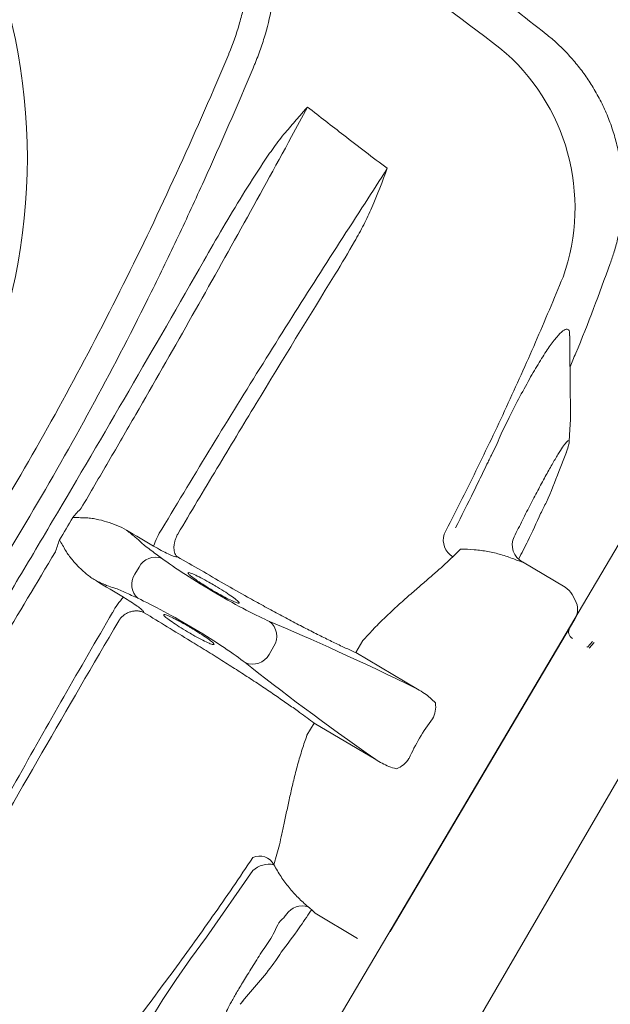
# Model space of a CAD drawing. Header units: millimetres. Extents: x -1131 to 37929, y -9154 to 9180.
# Tile 39 of 85: x 14552 to 14706, y 4352 to 4609. Entities that reach past the tile are written whole.
import ezdxf

# ---------------------------------------------------------------- set-up
doc = ezdxf.new("R2010")
doc.units = ezdxf.units.MM
doc.layers.add('GREYSCALE', color=9, linetype='Continuous', lineweight=0, true_color=0x808080)

# ---------------------------------------------------------------- blocks, each defined once
blk = doc.blocks.new('FLOOR PLAN')
at = {"layer": 'GREYSCALE'}
for p, q in [((15516.93, 14300.95), (14942.57, 13313.28)), ((15070.02, 13758.64, -57105.4), (15070.01, 13758.64, -57105.4)), ((15165.22, 13754.86, -57105.36), (14935.54, 13366.63, -57105.36)), ((14993.59, 13749.78, -57105.4), (14993.59, 13749.79, -57105.4)), ((15086.62, 13698.91, -57105.4), (15086.62, 13698.91, -57105.4)), ((15075.14, 13649.36, -57105.4), (15073.29, 13644.77, -57105.4)), ((15075.14, 13649.36, -57105.4), (15075.26, 13649.73, -57105.4)), ((15061.67, 13627.75, -57105.4), (15061.93, 13628.27, -57105.4)), ((14973.46, 13622.51, -57105.4), (14973.88, 13622.52, -57105.4)), ((15045.63, 13622.53, -57105.4), (15047.66, 13624.49, -57105.4)), ((14963.88, 13619.82, -57105.4), (14962.8, 13617.99, -57105.4)), ((15063.86, 13621.17, -57105.4), (15074.95, 13614.6, -57105.4)), ((15076.81, 13612.68, -57105.4), (15077.58, 13611.25, -57105.4)), ((14989.35, 13610.59, -57105.4), (14989.36, 13610.59, -57105.4)), ((14965.24, 13607.93, -57105.4), (14965.05, 13608.3, -57105.4)), ((15029.34, 13524.92, -57105.4), (15077.49, 13606.31, -57105.4)), ((14999.04, 13599.23, -57105.4), (14997.77, 13597.08, -57105.4)), ((15022.23, 13600.7, -57105.4), (15020.38, 13597.56, -57105.4)), ((15082.08, 13600.47, -57105.4), (15080.88, 13599.08, -57105.4)), ((15081.19, 13598.69, -57105.4), (15082.51, 13600.23, -57105.4)), ((15082.08, 13600.47, -57105.4), (15082.09, 13600.48, -57105.4)), ((15020.38, 13597.56, -57105.4), (15036.44, 13588.06, -57105.4)), ((15009.51, 13579.19, -57105.4), (15007.65, 13576.05, -57105.4)), ((15025.57, 13569.69, -57105.4), (15009.51, 13579.19, -57105.4)), ((14999.05, 13542.31, -57105.4), (14999.79, 13545.04, -57105.4)), ((14981.45, 13523.46, -57105.4), (14993.56, 13540.8, -57105.4)), ((15020.85, 13523.15, -57105.4), (15009.76, 13529.71, -57105.4)), ((14977.31, 13517.82, -57105.4), (14981.44, 13523.46, -57105.4)), ((14981.44, 13523.46, -57105.4), (14981.44, 13523.46, -57105.4)), ((14981.44, 13523.46, -57105.4), (14981.44, 13523.46, -57105.4)), ((14973.57, 13512.45, -57105.4), (14977.31, 13517.82, -57105.4)), ((14970.1, 13507.18, -57105.4), (14973.57, 13512.45, -57105.4)), ((14967.23, 13502.52, -57105.4), (14970.1, 13507.18, -57105.4)), ((14991.4, 13507.39, -57105.4), (14990.48, 13506.25, -57105.4)), ((14991.22, 13507.14, -57105.4), (14990.82, 13506.67, -57105.4)), ((14990.48, 13506.25, -57105.4), (14990.21, 13505.98, -57105.4))]:
    blk.add_line(p, q, dxfattribs=at)
blk.add_circle((14781.64, 13726.39, -57105.4), 153.13, dxfattribs=at)
for centre, radius, start, end in [((21130.68, 10361.07), 7752.88, 141.708854, 166.516628), ((21130.68, 10361.07), 7602.52, 141.773276, 166.244763), ((15023.46, 13713.41, -57105.4), 54.05, 340.4634, 50.3316), ((14985.39, 13619.41, -57105.4), 18.66, 146.6186, 161.5725), ((15048.36, 13626.93, -57105.4), 5.18, 163.583, 238.2068), ((15066.09, 13625.56, -57105.4), 4.93, 153.7035, 243.1137), ((14968.19, 13617.54, -57105.4), 4.87, 70.9566, 151.9941), ((14966.87, 13615.32, -57105.4), 4.87, 146.7892, 227.8267), ((15072.4, 13610.29, -57105.4), 5.01, 28.4279, 59.3916), ((14973.49, 13599.35, -57105.4), 18.63, 137.1941, 152.1685), ((15073.17, 13608.87, -57105.4), 5.01, 329.3916, 28.4279), ((14994.84, 13601.83, -57105.4), 4.94, 328.2387, 51.4745), ((15077.85, 13602.99, -57105.4), 2, 149.3916, 239.3916), ((15080.71, 13599.26, -57105.4), 0.251, 238.4722, 319.3916), ((14993.47, 13599.51, -57105.4), 4.94, 247.3087, 330.5446), ((15034.76, 13583.49, -57105.4), 6.44, 330.4077, 8.5879), ((15028.76, 13573.36, -57105.4), 6.44, 290.1953, 328.3756), ((14995.37, 13540.48, -57105.4), 4.11, 26.4398, 116.0484), ((14997.76, 13536.3, -57105.4), 6.16, 77.8763, 132.9699), ((15006.41, 13526.66, -57105.4), 4.96, 71.8439, 145.9572)]:
    blk.add_arc(centre, radius, start, end, dxfattribs=at)
at = {"layer": 'GREYSCALE', "ltscale": 0.25}
for centre, radius, start, end in [((21162.38, 10254.78), 7836.99, 141.329977, 165.793479), ((21207.44, 10240.08), 7731.89, 141.956801, 165.483737)]:
    blk.add_arc(centre, radius, start, end, dxfattribs=at)
at = {"layer": 'GREYSCALE', "extrusion": (0, 0, -1)}
for centre, major_axis, start_param, end_param in [((14976.9, 13619.38, -57105.4), (12.94, -7.66), 2.411328, 2.834153), ((14887.45, 13663.26, -57105.4), (101.81, -60.23), 5.55292, 5.600646), ((14983.73, 13615.17, -57105.4), (17.26, -10.21), 0.555229, 2.459054), ((14969.45, 13606.79, -57105.4), (12.94, -7.66), 3.449035, 3.871858), ((14887.92, 13664.07, -57105.4), (101.81, -60.23), 0.682539, 0.730265), ((14976.43, 13602.83, -57105.4), (17.26, -10.21), 3.824132, 5.727956), ((15167.11, 13492.8, -57105.4), (205.71, -121.7), 3.696821, 3.973461), ((15171.98, 13501.03, -57105.4), (205.71, -121.7), 2.309725, 2.586364)]:
    blk.add_ellipse(centre, major_axis=major_axis, ratio=0.087489, start_param=start_param, end_param=end_param, dxfattribs=at)
at = {"layer": 'GREYSCALE'}
for points, knots in [([(14948.07, 13847.35, -57105.4), (14948.07, 13847.35, -57105.4), (14965.98, 13835.79, -57105.4), (14997.29, 13813.86, -57105.4), (15034.55, 13786.64, -57105.4), (15058.44, 13767.76, -57105.4), (15070.01, 13758.62, -57105.4)], [0, 0, 0, 0, 0.128959, 0.425292, 0.721626, 1, 1, 1, 1]), ([(14986.58, 13802.92, -57105.4), (14987.47, 13801.74, -57105.4), (14988.26, 13800.42, -57105.4), (14989.31, 13798.23, -57105.4), (14989.63, 13797.47, -57105.4), (14990.09, 13796.27, -57105.4), (14990.23, 13795.86, -57105.4), (14990.51, 13795.02, -57105.4), (14990.65, 13794.6, -57105.4), (14991.29, 13792.43, -57105.4), (14991.7, 13790.59, -57105.4), (14992.32, 13786.69, -57105.4), (14992.52, 13784.62, -57105.4), (14992.66, 13781.36, -57105.4), (14992.68, 13780.25, -57105.4), (14992.65, 13777.99, -57105.4), (14992.61, 13776.85, -57105.4), (14992.38, 13773.37, -57105.4), (14992.1, 13771, -57105.4), (14991.47, 13767.35, -57105.4), (14991.23, 13766.12, -57105.4), (14990.8, 13764.25, -57105.4), (14990.65, 13763.62, -57105.4), (14990.33, 13762.37, -57105.4), (14990.15, 13761.74, -57105.4), (14989.25, 13758.61, -57105.4), (14988.38, 13756.1, -57105.4), (14987.33, 13753.6, -57105.4)], [0, 0, 0, 0, 0.125, 0.125, 0.1875, 0.1875, 0.21875, 0.21875, 0.25, 0.25, 0.375, 0.375, 0.5, 0.5, 0.5625, 0.5625, 0.625, 0.625, 0.75, 0.75, 0.8125, 0.8125, 0.84375, 0.84375, 0.875, 0.875, 1, 1, 1, 1]), ([(14993.59, 13749.79, -57105.4), (14993.73, 13750.12, -57105.4), (14993.87, 13750.45, -57105.4), (14994.15, 13751.11, -57105.4), (14994.29, 13751.44, -57105.4), (14994.68, 13752.44, -57105.4), (14994.94, 13753.1, -57105.4), (14995.67, 13755.09, -57105.4), (14996.11, 13756.41, -57105.4), (14997.32, 13760.36, -57105.4), (14997.96, 13762.96, -57105.4), (14998.57, 13766.19, -57105.4), (14998.69, 13766.83, -57105.4), (14998.9, 13768.12, -57105.4), (14999, 13768.75, -57105.4), (14999.26, 13770.65, -57105.4), (14999.39, 13771.9, -57105.4), (14999.7, 13775.58, -57105.4), (14999.77, 13777.95, -57105.4), (14999.69, 13781.39, -57105.4), (14999.63, 13782.51, -57105.4), (14999.46, 13784.68, -57105.4), (14999.34, 13785.73, -57105.4), (14998.91, 13788.81, -57105.4), (14998.51, 13790.75, -57105.4), (14997.88, 13793.01, -57105.4), (14997.74, 13793.46, -57105.4), (14997.46, 13794.33, -57105.4), (14997.31, 13794.76, -57105.4), (14996.86, 13796.01, -57105.4), (14996.52, 13796.81, -57105.4), (14995.46, 13799.09, -57105.4), (14994.65, 13800.45, -57105.4), (14993.74, 13801.67, -57105.4)], [0, 0, 0, 0, 0.015625, 0.015625, 0.03125, 0.03125, 0.0625, 0.0625, 0.125, 0.125, 0.25, 0.25, 0.28125, 0.28125, 0.3125, 0.3125, 0.375, 0.375, 0.5, 0.5, 0.5625, 0.5625, 0.625, 0.625, 0.75, 0.75, 0.78125, 0.78125, 0.8125, 0.8125, 0.875, 0.875, 1, 1, 1, 1]), ([(15057.96, 13755.01, -57105.4), (15047.44, 13762.99, -57105.4), (15036.83, 13770.87, -57105.4), (15015.43, 13786.41, -57105.4), (15004.64, 13794.08, -57105.4), (14993.75, 13801.65, -57105.4)], [0, 0, 0, 0, 0.5, 0.5, 1, 1, 1, 1]), ([(15070.01, 13758.64, -57105.4), (15070.82, 13757.98, -57105.4), (15072.64, 13756.5, -57105.4), (15075.23, 13753.95, -57105.4), (15077.8, 13751.07, -57105.4), (15080.16, 13747.99, -57105.4), (15082.37, 13744.64, -57105.4), (15084.36, 13741.03, -57105.4), (15086.11, 13737.18, -57105.4), (15087.52, 13733.25, -57105.4), (15088.62, 13729.27, -57105.4), (15089.39, 13725.27, -57105.4), (15089.85, 13721.27, -57105.4), (15090.01, 13717.29, -57105.4), (15089.87, 13713.36, -57105.4), (15089.45, 13709.49, -57105.4), (15088.75, 13705.71, -57105.4), (15087.85, 13702.17, -57105.4), (15087.06, 13699.93, -57105.4), (15086.69, 13698.88, -57105.4)], [0, 0, 0, 0, 0.047522, 0.105774, 0.164129, 0.222565, 0.281067, 0.345588, 0.409388, 0.472348, 0.534521, 0.59595, 0.656664, 0.716682, 0.776014, 0.834663, 0.892623, 0.94988, 1, 1, 1, 1]), ([(14987.26, 13753.43, -57105.4), (14983.14, 13743.65, -57105.4), (14978.88, 13733.91, -57105.4), (14970.03, 13714.52, -57105.4), (14965.45, 13704.86, -57105.4), (14955.92, 13685.66, -57105.4), (14950.98, 13676.13, -57105.4), (14940.74, 13657.24, -57105.4), (14935.45, 13647.89, -57105.4), (14924.5, 13629.38, -57105.4), (14918.84, 13620.22, -57105.4), (14907.23, 13602.17, -57105.4), (14901.26, 13593.27, -57105.4), (14892.09, 13580.09, -57105.4), (14889, 13575.72, -57105.4), (14882.74, 13567.05, -57105.4), (14879.59, 13562.74, -57105.4), (14870.02, 13549.91, -57105.4), (14863.54, 13541.49, -57105.4), (14856.95, 13533.17, -57105.4)], [0, 0, 0, 0, 0.125, 0.125, 0.25, 0.25, 0.375, 0.375, 0.5, 0.5, 0.625, 0.625, 0.75, 0.75, 0.8125, 0.8125, 0.875, 0.875, 1, 1, 1, 1]), ([(14863.2, 13529.38, -57105.4), (14869.81, 13537.69, -57105.4), (14876.32, 13546.11, -57105.4), (14885.91, 13558.93, -57105.4), (14889.08, 13563.23, -57105.4), (14895.35, 13571.9, -57105.4), (14898.45, 13576.26, -57105.4), (14907.66, 13589.46, -57105.4), (14913.64, 13598.36, -57105.4), (14925.27, 13616.41, -57105.4), (14930.93, 13625.56, -57105.4), (14941.89, 13644.08, -57105.4), (14947.19, 13653.46, -57105.4), (14957.41, 13672.35, -57105.4), (14962.33, 13681.88, -57105.4), (14969.46, 13696.29, -57105.4), (14971.79, 13701.11, -57105.4), (14976.37, 13710.78, -57105.4), (14978.62, 13715.64, -57105.4), (14985.24, 13730.22, -57105.4), (14989.48, 13739.98, -57105.4), (14993.59, 13749.78, -57105.4)], [0, 0, 0, 0, 0.125, 0.125, 0.1875, 0.1875, 0.25, 0.25, 0.375, 0.375, 0.5, 0.5, 0.625, 0.625, 0.75, 0.75, 0.8125, 0.8125, 0.875, 0.875, 1, 1, 1, 1]), ([(15007.66, 13739.49, -57105.4), (15007.6, 13739.43, -57105.4), (15007.53, 13739.36, -57105.4), (15007.41, 13739.23, -57105.4), (15007.35, 13739.17, -57105.4), (15007.17, 13738.97, -57105.4), (15007.05, 13738.84, -57105.4), (15006.69, 13738.44, -57105.4), (15006.46, 13738.17, -57105.4), (15005.75, 13737.36, -57105.4), (15005.28, 13736.83, -57105.4), (15003.87, 13735.21, -57105.4), (15002.94, 13734.12, -57105.4), (15002.02, 13733.03, -57105.4)], [0, 0, 0, 0, 0.03125, 0.03125, 0.0625, 0.0625, 0.125, 0.125, 0.25, 0.25, 0.5, 0.5, 1, 1, 1, 1]), ([(15002.02, 13733.03, -57105.4), (15001.48, 13732.4, -57105.4), (15000.97, 13731.75, -57105.4), (14999.97, 13730.44, -57105.4), (14999.48, 13729.78, -57105.4), (14998.03, 13727.78, -57105.4), (14997.1, 13726.42, -57105.4), (14994.35, 13722.31, -57105.4), (14992.58, 13719.52, -57105.4), (14989.12, 13713.89, -57105.4), (14987.41, 13711.05, -57105.4), (14984.05, 13705.34, -57105.4), (14982.39, 13702.47, -57105.4), (14980.74, 13699.58, -57105.4)], [0, 0, 0, 0, 0.0625, 0.0625, 0.125, 0.125, 0.25, 0.25, 0.5, 0.5, 0.75, 0.75, 1, 1, 1, 1]), ([(14948.81, 13635.18, -57105.4), (14951.19, 13639.24, -57105.4), (14953.57, 13643.3, -57105.4), (14958.31, 13651.42, -57105.4), (14960.67, 13655.48, -57105.4), (14967.7, 13667.66, -57105.4), (14972.33, 13675.75, -57105.4), (14986.05, 13699.96, -57105.4), (14994.97, 13716.01, -57105.4), (15003.66, 13731.98, -57105.4)], [0, 0, 0, 0, 0.125, 0.125, 0.25, 0.25, 0.5, 0.5, 1, 1, 1, 1]), ([(15022.81, 13714.65, -57105.4), (15018.37, 13707.84, -57105.4), (15013.93, 13700.95, -57105.4), (15005.05, 13687.02, -57105.4), (15000.62, 13679.99, -57105.4), (14991.77, 13665.8, -57105.4), (14987.34, 13658.62, -57105.4), (14978.54, 13644.2, -57105.4), (14974.16, 13636.96, -57105.4), (14969.81, 13629.68, -57105.4)], [0, 0, 0, 0, 0.25, 0.25, 0.5, 0.5, 0.75, 0.75, 1, 1, 1, 1]), ([(15015.02, 13696.14, -57105.4), (15016.75, 13698.95, -57105.4), (15018.45, 13701.79, -57105.4), (15020.89, 13706.1, -57105.4), (15021.68, 13707.55, -57105.4), (15022.82, 13709.74, -57105.4), (15023.19, 13710.48, -57105.4), (15023.91, 13711.97, -57105.4), (15024.26, 13712.72, -57105.4), (15024.58, 13713.47, -57105.4)], [0, 0, 0, 0, 0.5, 0.5, 0.75, 0.75, 0.875, 0.875, 1, 1, 1, 1]), ([(14980.74, 13699.58, -57105.4), (14974.29, 13688.28, -57105.4), (14967.77, 13676.98, -57105.4), (14954.64, 13654.4, -57105.4), (14948.03, 13643.12, -57105.4), (14938.04, 13626.23, -57105.4), (14934.69, 13620.61, -57105.4), (14927.99, 13609.38, -57105.4), (14924.64, 13603.78, -57105.4), (14914.54, 13587, -57105.4), (14907.78, 13575.86, -57105.4), (14900.98, 13564.76, -57105.4)], [0, 0, 0, 0, 0.25, 0.25, 0.5, 0.5, 0.625, 0.625, 0.75, 0.75, 1, 1, 1, 1]), ([(15086.67, 13698.89, -57105.4), (15083.81, 13691.05, -57105.4), (15080.51, 13682.02, -57105.4), (15076.71, 13673.19, -57105.4), (15076.21, 13672.02, -57105.4)], [0, 0, 0, 0, 0.868162, 1, 1, 1, 1]), ([(14973.99, 13628.44, -57105.4), (14977.37, 13634.13, -57105.4), (14980.77, 13639.81, -57105.4), (14987.58, 13651.15, -57105.4), (14990.99, 13656.81, -57105.4), (15001.25, 13673.74, -57105.4), (15008.12, 13684.96, -57105.4), (15015.02, 13696.14, -57105.4)], [0, 0, 0, 0, 0.25, 0.25, 0.5, 0.5, 1, 1, 1, 1]), ([(15043.39, 13628.4, -57105.4), (15046.18, 13633.89, -57105.4), (15051.78, 13644.87, -57105.4), (15059.7, 13661.54, -57105.4), (15067.29, 13678.36, -57105.4), (15072.03, 13689.67, -57105.4), (15074.39, 13695.33, -57105.4)], [0, 0, 0, 0, 0.249503, 0.499005, 0.749503, 1, 1, 1, 1]), ([(15055.71, 13648.99, -57105.4), (15055.71, 13648.99, -57105.4), (15056.63, 13650.55, -57105.4), (15057.92, 13654.03, -57105.4), (15060.54, 13659.13, -57105.4), (15063.2, 13664.41, -57105.4), (15065.97, 13669.43, -57105.4), (15068.55, 13673.81, -57105.4), (15070.86, 13677.34, -57105.4), (15072.84, 13679.96, -57105.4), (15074.41, 13681.54, -57105.4), (15075.51, 13681.96, -57105.4), (15076.08, 13681.5, -57105.4), (15076.08, 13680.45, -57105.4), (15076.08, 13680.07, -57105.4)], [0, 0, 0, 0, 0.000001, 0.077483, 0.156444, 0.251386, 0.349178, 0.444652, 0.543049, 0.640373, 0.740767, 0.840327, 0.943106, 1, 1, 1, 1]), ([(15076.14, 13680.04, -57105.4), (15076.15, 13678.52, -57105.4), (15076.18, 13674.98, -57105.4), (15076.23, 13669.11, -57105.4), (15076.31, 13662.13, -57105.4), (15076.37, 13657.18, -57105.4), (15075.99, 13652.55, -57105.4)], [0, 0, 0, 0, 0.179067, 0.418189, 0.690626, 1, 1, 1, 1]), ([(15061.93, 13628.27, -57105.4), (15062.65, 13629.71, -57105.4), (15064.1, 13632.66, -57105.4), (15066.26, 13636.86, -57105.4), (15068.34, 13640.8, -57105.4), (15070.25, 13644.31, -57105.4), (15071.98, 13647.35, -57105.4), (15073.44, 13649.77, -57105.4), (15074.61, 13651.55, -57105.4), (15075.45, 13652.6, -57105.4), (15075.93, 13652.93, -57105.4), (15076.05, 13652.48, -57105.4), (15075.82, 13651.36, -57105.4), (15075.37, 13650.03, -57105.4), (15075.14, 13649.36, -57105.4)], [0, 0, 0, 0, 0.0820775, 0.1665466, 0.2486247, 0.333071, 0.415408, 0.5001276, 0.5825184, 0.6672865, 0.7498339, 0.8347659, 0.9162327, 1, 1, 1, 1]), ([(15046.35, 13630.03, -57105.4), (15047.95, 13633.17, -57105.4), (15049.53, 13636.32, -57105.4), (15051.87, 13641.06, -57105.4), (15053.03, 13643.44, -57105.4), (15054.38, 13646.21, -57105.4), (15055.04, 13647.6, -57105.4), (15055.33, 13648.2, -57105.4), (15055.52, 13648.59, -57105.4), (15055.61, 13648.79, -57105.4), (15055.71, 13648.99, -57105.4)], [0, 0, 0, 0, 0.5, 0.5, 0.75, 0.875, 0.9375, 0.96875, 0.96875, 1, 1, 1, 1]), ([(15055.71, 13648.99, -57105.4), (15055.71, 13648.99, -57105.4), (15055.71, 13648.99, -57105.4), (15055.71, 13648.99, -57105.4), (15055.71, 13648.99, -57105.4), (15055.71, 13648.99, -57105.4)], [0, 0, 0, 0, 0.341802, 0.948176, 1, 1, 1, 1]), ([(15073.29, 13644.77, -57105.4), (15072.3, 13642.1, -57105.4), (15070.94, 13638.42, -57105.4), (15069.06, 13634.79, -57105.4), (15068.55, 13633.8, -57105.4)], [0, 0, 0, 0, 0.7275248, 1, 1, 1, 1]), ([(14949.84, 13632.68, -57105.4), (14949.29, 13632.69, -57105.4), (14948.75, 13632.7, -57105.4), (14947.68, 13632.73, -57105.4), (14947.14, 13632.75, -57105.4), (14946.6, 13632.77, -57105.4)], [0, 0, 0, 0, 0.5, 0.5, 1, 1, 1, 1]), ([(14949.84, 13632.68, -57105.4), (14950.32, 13632.67, -57105.4), (14950.8, 13632.62, -57105.4), (14951.75, 13632.5, -57105.4), (14952.22, 13632.42, -57105.4), (14953.62, 13632.14, -57105.4), (14954.54, 13631.92, -57105.4), (14956.35, 13631.38, -57105.4), (14957.24, 13631.07, -57105.4), (14958.98, 13630.35, -57105.4), (14959.82, 13629.92, -57105.4), (14960.63, 13629.42, -57105.4)], [0, 0, 0, 0, 0.125, 0.125, 0.25, 0.25, 0.5, 0.5, 0.75, 0.75, 1, 1, 1, 1]), ([(15068.54, 13633.8, -57105.4), (15067.46, 13631.4, -57105.4), (15065.67, 13627.38, -57105.4), (15063.63, 13623.48, -57105.4), (15062.82, 13621.92, -57105.4)], [0, 0, 0, 0, 0.598702, 1, 1, 1, 1]), ([(14964.36, 13626.33, -57105.4), (14964, 13626.71, -57105.4), (14963.5, 13627.16, -57105.4), (14962.57, 13627.93, -57105.4), (14962.22, 13628.21, -57105.4), (14961.47, 13628.79, -57105.4), (14961.06, 13629.1, -57105.4), (14960.63, 13629.42, -57105.4)], [0, 0, 0, 0, 0.5, 0.5, 0.75, 0.75, 1, 1, 1, 1]), ([(14973.85, 13628.2, -57105.4), (14973.71, 13627.91, -57105.4), (14973.58, 13627.61, -57105.4), (14973.35, 13627.02, -57105.4), (14973.26, 13626.72, -57105.4), (14973.11, 13626.14, -57105.4), (14973.06, 13625.85, -57105.4), (14972.99, 13625.29, -57105.4), (14972.98, 13625.02, -57105.4), (14972.99, 13624.51, -57105.4), (14973.01, 13624.27, -57105.4), (14973.1, 13623.82, -57105.4), (14973.16, 13623.61, -57105.4), (14973.31, 13623.23, -57105.4), (14973.4, 13623.06, -57105.4), (14973.56, 13622.83, -57105.4), (14973.62, 13622.76, -57105.4), (14973.74, 13622.63, -57105.4), (14973.81, 13622.57, -57105.4), (14973.88, 13622.52, -57105.4)], [0, 0, 0, 0, 0.125, 0.125, 0.25, 0.25, 0.375, 0.375, 0.5, 0.5, 0.625, 0.625, 0.75, 0.75, 0.875, 0.875, 0.9375, 0.9375, 1, 1, 1, 1]), ([(14944.77, 13624.11, -57105.4), (14944.5, 13624.58, -57105.4), (14944.22, 13625.05, -57105.4), (14943.68, 13625.98, -57105.4), (14943.4, 13626.44, -57105.4), (14943.13, 13626.9, -57105.4)], [0, 0, 0, 0, 0.5, 0.5, 1, 1, 1, 1]), ([(14967.69, 13625.31, -57105.4), (14968.38, 13624.91, -57105.4), (14969.04, 13624.53, -57105.4), (14970.33, 13623.84, -57105.4), (14970.92, 13623.54, -57105.4), (14971.96, 13623.03, -57105.4), (14972.4, 13622.84, -57105.4), (14973.09, 13622.57, -57105.4), (14973.33, 13622.51, -57105.4), (14973.46, 13622.51, -57105.4)], [0, 0, 0, 0, 0.25, 0.25, 0.5, 0.5, 0.75, 0.75, 1, 1, 1, 1]), ([(14883.62, 13529.08, -57105.4), (14893.42, 13544.37, -57105.4), (14903.21, 13559.94, -57105.4), (14915.43, 13579.74, -57105.4), (14917.88, 13583.72, -57105.4), (14922.75, 13591.69, -57105.4), (14925.18, 13595.68, -57105.4), (14932.45, 13607.69, -57105.4), (14937.27, 13615.73, -57105.4), (14942.07, 13623.81, -57105.4)], [0, 0, 0, 0, 0.5, 0.5, 0.625, 0.625, 0.75, 0.75, 1, 1, 1, 1]), ([(14952.82, 13616.22, -57105.4), (14951.99, 13616.68, -57105.4), (14951.22, 13617.22, -57105.4), (14949.74, 13618.39, -57105.4), (14949.04, 13619.02, -57105.4), (14947.7, 13620.35, -57105.4), (14947.06, 13621.05, -57105.4), (14946.14, 13622.15, -57105.4), (14945.85, 13622.52, -57105.4), (14945.28, 13623.29, -57105.4), (14945.01, 13623.69, -57105.4), (14944.77, 13624.11, -57105.4)], [0, 0, 0, 0, 0.25, 0.25, 0.5, 0.5, 0.75, 0.75, 0.875, 0.875, 1, 1, 1, 1]), ([(15022.23, 13600.7, -57105.4), (15023.09, 13601.65, -57105.4), (15024.91, 13603.66, -57105.4), (15027.75, 13606.5, -57105.4), (15030.7, 13609.28, -57105.4), (15033.62, 13611.89, -57105.4), (15036.44, 13614.33, -57105.4), (15039.08, 13616.59, -57105.4), (15041.53, 13618.71, -57105.4), (15043.77, 13620.7, -57105.4), (15045.01, 13621.92, -57105.4), (15045.63, 13622.53, -57105.4)], [0, 0, 0, 0, 0.099727, 0.210626, 0.321535, 0.435425, 0.549315, 0.660296, 0.771268, 0.885644, 1, 1, 1, 1]), ([(15047.66, 13624.49, -57105.4), (15048.88, 13624.51, -57105.4), (15050.08, 13624.47, -57105.4), (15052.45, 13624.27, -57105.4), (15053.63, 13624.11, -57105.4), (15055.94, 13623.68, -57105.4), (15057.08, 13623.41, -57105.4), (15059.33, 13622.76, -57105.4), (15060.44, 13622.38, -57105.4), (15061.54, 13621.95, -57105.4)], [0, 0, 0, 0, 0.25, 0.25, 0.5, 0.5, 0.75, 0.75, 1, 1, 1, 1]), ([(15061.54, 13621.95, -57105.4), (15062.09, 13621.73, -57105.4), (15062.55, 13621.57, -57105.4), (15063.26, 13621.33, -57105.4), (15063.5, 13621.26, -57105.4), (15063.86, 13621.17, -57105.4)], [0, 0, 0, 0, 0.5, 0.5, 1, 1, 1, 1]), ([(14983.64, 13615.02, -57105.4), (14983.12, 13615.32, -57105.4), (14981.86, 13616.06, -57105.4), (14979.94, 13617.1, -57105.4), (14978.16, 13617.97, -57105.4), (14977, 13618.42, -57105.4), (14976.5, 13618.49, -57105.4), (14976.7, 13618.24, -57105.4), (14976.76, 13618.16, -57105.4)], [0, 0, 0, 0, 0.132098, 0.323567, 0.515414, 0.707812, 0.900839, 1, 1, 1, 1]), ([(14976.76, 13618.16, -57105.4), (14976.79, 13618.1, -57105.4), (14976.88, 13617.92, -57105.4), (14977.83, 13617.16, -57105.4), (14979.44, 13616.03, -57105.4), (14981.27, 13614.86, -57105.4), (14983.22, 13613.68, -57105.4), (14985.21, 13612.54, -57105.4), (14987.24, 13611.47, -57105.4), (14988.86, 13610.71, -57105.4), (14989.39, 13610.55, -57105.4), (14989.65, 13610.48, -57105.4)], [0, 0, 0, 0, 0.060949, 0.185979, 0.310678, 0.434944, 0.512561, 0.636279, 0.760031, 0.884003, 1, 1, 1, 1]), ([(14952.82, 13616.22, -57105.4), (14953.31, 13615.99, -57105.4), (14953.78, 13615.78, -57105.4), (14954.65, 13615.4, -57105.4), (14955.06, 13615.23, -57105.4), (14956.18, 13614.79, -57105.4), (14956.81, 13614.57, -57105.4), (14957.32, 13614.43, -57105.4)], [0, 0, 0, 0, 0.25, 0.25, 0.5, 0.5, 1, 1, 1, 1]), ([(14989.65, 13610.48, -57105.4), (14989.67, 13610.47, -57105.4), (14990.03, 13610.35, -57105.4), (14990.04, 13610.54, -57105.4), (14989.58, 13611.07, -57105.4), (14988.33, 13612.03, -57105.4), (14986.53, 13613.25, -57105.4), (14984.85, 13614.3, -57105.4), (14983.87, 13614.88, -57105.4), (14983.64, 13615.02, -57105.4)], [0, 0, 0, 0, 0.0125521, 0.1986893, 0.3850478, 0.5712562, 0.7570178, 0.9421233, 1, 1, 1, 1]), ([(14986.06, 13615.51, -57105.4), (14988.11, 13614.34, -57105.4), (14991.55, 13612.38, -57105.4), (14996.23, 13609.78, -57105.4), (15000.2, 13607.62, -57105.4), (15004.06, 13605.56, -57105.4), (15007.77, 13603.64, -57105.4), (15011.25, 13601.88, -57105.4), (15014.52, 13600.27, -57105.4), (15017.6, 13598.81, -57105.4), (15019.45, 13597.98, -57105.4), (15020.38, 13597.56, -57105.4)], [0, 0, 0, 0, 0.155431, 0.25949, 0.363548, 0.470649, 0.57775, 0.681803, 0.785857, 0.892928, 1, 1, 1, 1]), ([(14965.05, 13608.3, -57105.4), (14964.99, 13608.42, -57105.4), (14964.82, 13608.59, -57105.4), (14964.25, 13609.07, -57105.4), (14963.88, 13609.36, -57105.4), (14962.93, 13610.03, -57105.4), (14962.38, 13610.4, -57105.4), (14961.15, 13611.19, -57105.4), (14960.5, 13611.6, -57105.4), (14959.82, 13612.01, -57105.4)], [0, 0, 0, 0, 0.25, 0.25, 0.5, 0.5, 0.75, 0.75, 1, 1, 1, 1]), ([(14957.01, 13608.05, -57105.4), (14952.73, 13600.73, -57105.4), (14948.49, 13593.41, -57105.4), (14940.1, 13578.77, -57105.4), (14935.95, 13571.44, -57105.4), (14927.76, 13556.82, -57105.4), (14923.72, 13549.54, -57105.4), (14915.79, 13535.05, -57105.4), (14911.89, 13527.84, -57105.4), (14908.05, 13520.66, -57105.4)], [0, 0, 0, 0, 0.25, 0.25, 0.5, 0.5, 0.75, 0.75, 1, 1, 1, 1]), ([(14958.86, 13606.22, -57105.4), (14959.05, 13606.48, -57105.4), (14959.26, 13606.72, -57105.4), (14959.73, 13607.16, -57105.4), (14959.98, 13607.36, -57105.4), (14960.5, 13607.72, -57105.4), (14960.78, 13607.87, -57105.4), (14961.35, 13608.12, -57105.4), (14961.64, 13608.21, -57105.4), (14962.22, 13608.36, -57105.4), (14962.51, 13608.4, -57105.4), (14963.09, 13608.44, -57105.4), (14963.38, 13608.44, -57105.4), (14963.94, 13608.38, -57105.4), (14964.21, 13608.32, -57105.4), (14964.61, 13608.2, -57105.4), (14964.74, 13608.15, -57105.4), (14965, 13608.05, -57105.4), (14965.12, 13607.99, -57105.4), (14965.24, 13607.93, -57105.4)], [0, 0, 0, 0, 0.125, 0.125, 0.25, 0.25, 0.375, 0.375, 0.5, 0.5, 0.625, 0.625, 0.75, 0.75, 0.875, 0.875, 0.9375, 0.9375, 1, 1, 1, 1]), ([(14973.39, 13606.25, -57105.4), (14973.07, 13606.41, -57105.4), (14972.11, 13606.91, -57105.4), (14971.01, 13607.38, -57105.4), (14970.21, 13607.6, -57105.4), (14970.32, 13607.35, -57105.4), (14970.38, 13607.23, -57105.4)], [0, 0, 0, 0, 0.138475, 0.425595, 0.712972, 1, 1, 1, 1]), ([(14970.38, 13607.23, -57105.4), (14970.58, 13607.03, -57105.4), (14970.98, 13606.63, -57105.4), (14972.43, 13605.58, -57105.4), (14974.32, 13604.33, -57105.4), (14976.25, 13603.15, -57105.4), (14978.19, 13602.03, -57105.4), (14980.07, 13601, -57105.4), (14981.8, 13600.15, -57105.4), (14982.81, 13599.72, -57105.4), (14982.99, 13599.71, -57105.4), (14983.01, 13599.71, -57105.4)], [0, 0, 0, 0, 0.12873, 0.257, 0.385041, 0.513034, 0.593354, 0.721934, 0.850956, 0.980313, 1, 1, 1, 1]), ([(14977.2, 13604.15, -57105.4), (14976.97, 13604.28, -57105.4), (14976.01, 13604.85, -57105.4), (14975.04, 13605.39, -57105.4), (14974.01, 13605.94, -57105.4), (14973.7, 13606.1, -57105.4), (14973.39, 13606.25, -57105.4)], [0, 0, 0, 0, 0.170805, 0.715603, 0.716948, 1, 1, 1, 1]), ([(14983.01, 13599.71, -57105.4), (14983.19, 13599.67, -57105.4), (14983.59, 13599.6, -57105.4), (14983.3, 13600.02, -57105.4), (14982.35, 13600.82, -57105.4), (14980.76, 13601.93, -57105.4), (14978.95, 13603.1, -57105.4), (14977.71, 13603.84, -57105.4), (14977.2, 13604.15, -57105.4)], [0, 0, 0, 0, 0.154069, 0.335329, 0.515993, 0.696154, 0.875964, 1, 1, 1, 1]), ([(15009.51, 13579.19, -57105.4), (15008.3, 13580.1, -57105.4), (15006.29, 13581.61, -57105.4), (15002.96, 13583.98, -57105.4), (14999.88, 13586.11, -57105.4), (14996.54, 13588.38, -57105.4), (14992.98, 13590.73, -57105.4), (14989.28, 13593.12, -57105.4), (14985.43, 13595.57, -57105.4), (14981.42, 13598.08, -57105.4), (14978.64, 13599.78, -57105.4), (14977.25, 13600.63, -57105.4)], [0, 0, 0, 0, 0.1578809, 0.261641, 0.3654014, 0.4721602, 0.5789187, 0.6826798, 0.7864408, 0.8932205, 1, 1, 1, 1]), ([(15036.44, 13588.06, -57105.4), (15037.07, 13587.69, -57105.4), (15038.23, 13587.01, -57105.4), (15039.82, 13585.82, -57105.4), (15040.69, 13584.91, -57105.4), (15041.13, 13584.45, -57105.4)], [0, 0, 0, 0, 0.374373, 0.684718, 1, 1, 1, 1]), ([(15040.36, 13580.31, -57105.4), (15039.16, 13578.72, -57105.4), (15038.04, 13577.06, -57105.4), (15035.98, 13573.58, -57105.4), (15035.06, 13571.8, -57105.4), (15034.25, 13569.99, -57105.4)], [0, 0, 0, 0, 0.5, 0.5, 1, 1, 1, 1]), ([(14999.79, 13545.04, -57105.4), (15000.01, 13545.85, -57105.4), (15000.47, 13547.47, -57105.4), (15001.13, 13550.35, -57105.4), (15001.81, 13553.53, -57105.4), (15002.53, 13556.97, -57105.4), (15003.31, 13560.59, -57105.4), (15004.18, 13564.37, -57105.4), (15005.2, 13568.32, -57105.4), (15006.33, 13572.24, -57105.4), (15007.23, 13574.84, -57105.4), (15007.65, 13576.05, -57105.4)], [0, 0, 0, 0, 0.110862, 0.221742, 0.336208, 0.450686, 0.561628, 0.67257, 0.786427, 0.900273, 1, 1, 1, 1]), ([(15030.99, 13567.32, -57105.4), (15030.31, 13567.5, -57105.4), (15028.37, 13568.03, -57105.4), (15026.67, 13569.03, -57105.4), (15025.57, 13569.69, -57105.4)], [0, 0, 0, 0, 0.3484193, 1, 1, 1, 1]), ([(14949.83, 13484.77, -57105.4), (14953.63, 13489.55, -57105.4), (14961.24, 13499.11, -57105.4), (14972.31, 13513.84, -57105.4), (14983.13, 13528.83, -57105.4), (14990.08, 13539.06, -57105.4), (14993.56, 13544.18, -57105.4)], [0, 0, 0, 0, 0.249503, 0.499006, 0.749503, 1, 1, 1, 1]), ([(15007.95, 13531.37, -57105.4), (15007.05, 13532.13, -57105.4), (15006.18, 13532.91, -57105.4), (15004.53, 13534.58, -57105.4), (15003.74, 13535.45, -57105.4), (15002.25, 13537.27, -57105.4), (15001.55, 13538.22, -57105.4), (15000.23, 13540.21, -57105.4), (14999.61, 13541.24, -57105.4), (14999.05, 13542.31, -57105.4)], [0, 0, 0, 0, 0.25, 0.25, 0.5, 0.5, 0.75, 0.75, 1, 1, 1, 1]), ([(15008.59, 13530.26, -57105.4), (15007.61, 13528.79, -57105.4), (15005.18, 13525.13, -57105.4), (15002.52, 13521.63, -57105.4), (15000.93, 13519.53, -57105.4)], [0, 0, 0, 0, 0.400839, 1, 1, 1, 1]), ([(15009.76, 13529.71, -57105.4), (15009.5, 13529.99, -57105.4), (15009.33, 13530.16, -57105.4), (15008.78, 13530.67, -57105.4), (15008.41, 13530.99, -57105.4), (15007.95, 13531.37, -57105.4)], [0, 0, 0, 0, 0.5, 0.5, 1, 1, 1, 1]), ([(15001.66, 13528.53, -57105.4), (15001.66, 13528.53, -57105.4), (15000.21, 13527.6, -57105.4), (14999.08, 13523.96, -57105.4), (14996.06, 13520.07, -57105.4), (14993.6, 13515.98, -57105.4), (14991.32, 13512.37, -57105.4), (14989.4, 13509.17, -57105.4), (14987.9, 13506.54, -57105.4), (14986.82, 13504.5, -57105.4), (14986.26, 13503.17, -57105.4), (14986.11, 13502.53, -57105.4), (14986.33, 13502.61, -57105.4), (14986.41, 13502.63, -57105.4)], [0, 0, 0, 0, 0.000001, 0.102794, 0.208141, 0.312848, 0.420372, 0.524648, 0.631769, 0.736112, 0.843311, 0.947618, 1, 1, 1, 1]), ([(15002.29, 13529.43, -57105.4), (15002.07, 13529.14, -57105.4), (15001.84, 13528.85, -57105.4), (15001.66, 13528.53, -57105.4), (15001.66, 13528.53, -57105.4)], [0, 0, 0, 0, 0.9999461, 1, 1, 1, 1]), ([(15000.96, 13519.51, -57105.4), (15000.48, 13518.79, -57105.4), (14997.53, 13514.39, -57105.4), (14994.19, 13510.58, -57105.4), (14991.4, 13507.39, -57105.4)], [0, 0, 0, 0, 0.163282, 1, 1, 1, 1])]:
    blk.add_open_spline(points, degree=3, knots=knots, dxfattribs=at)
for points in [[(14987.33, 13753.6, -57105.4), (14987.31, 13753.54, -57105.4), (14987.28, 13753.49, -57105.4), (14987.26, 13753.43, -57105.4)], [(15003.66, 13731.98, -57105.4), (15005.02, 13734.51, -57105.4), (15006.41, 13737.07, -57105.4), (15007.83, 13739.64, -57105.4)], [(15007.66, 13739.49, -57105.4), (15007.71, 13739.53, -57105.4), (15007.76, 13739.57, -57105.4), (15007.81, 13739.61, -57105.4)], [(15007.81, 13739.61, -57105.4), (15007.82, 13739.62, -57105.4), (15007.82, 13739.63, -57105.4), (15007.83, 13739.64, -57105.4)], [(15017.27, 13732.34, -57105.4), (15014.11, 13734.75, -57105.4), (15010.96, 13737.18, -57105.4), (15007.83, 13739.64, -57105.4)], [(15028.57, 13723.71, -57105.4), (15024.77, 13726.53, -57105.4), (15020.99, 13729.4, -57105.4), (15017.27, 13732.34, -57105.4)], [(15028.57, 13723.71, -57105.4), (15026.66, 13720.64, -57105.4), (15024.73, 13717.61, -57105.4), (15022.81, 13714.65, -57105.4)], [(15024.58, 13713.47, -57105.4), (15026.03, 13716.84, -57105.4), (15027.33, 13720.27, -57105.4), (15028.57, 13723.71, -57105.4)], [(15055.71, 13648.99, -57105.4), (15055.71, 13648.99, -57105.4), (15055.71, 13648.99, -57105.4), (15055.71, 13648.99, -57105.4)], [(15055.71, 13648.99, -57105.4), (15055.71, 13648.99, -57105.4), (15055.71, 13648.99, -57105.4), (15055.71, 13648.99, -57105.4)], [(14948.81, 13635.18, -57105.4), (14948.06, 13634.39, -57105.4), (14947.33, 13633.58, -57105.4), (14946.6, 13632.77, -57105.4)], [(14946.6, 13632.77, -57105.4), (14945.45, 13630.81, -57105.4), (14944.29, 13628.85, -57105.4), (14943.13, 13626.9, -57105.4)], [(14960.63, 13629.42, -57105.4), (14962.98, 13628.05, -57105.4), (14965.33, 13626.68, -57105.4), (14967.69, 13625.31, -57105.4)], [(14973.85, 13628.2, -57105.4), (14973.89, 13628.28, -57105.4), (14973.94, 13628.36, -57105.4), (14973.99, 13628.44, -57105.4)], [(14942.07, 13623.81, -57105.4), (14942.41, 13624.84, -57105.4), (14942.77, 13625.87, -57105.4), (14943.13, 13626.9, -57105.4)], [(14973.88, 13622.52, -57105.4), (14977.94, 13620.18, -57105.4), (14982, 13617.84, -57105.4), (14986.06, 13615.51, -57105.4)], [(14959.82, 13612.01, -57105.4), (14957.48, 13613.41, -57105.4), (14955.15, 13614.82, -57105.4), (14952.82, 13616.22, -57105.4)], [(14977.25, 13600.63, -57105.4), (14973.25, 13603.06, -57105.4), (14969.25, 13605.5, -57105.4), (14965.24, 13607.93, -57105.4)], [(14958.6, 13605.83, -57105.4), (14945.13, 13582.92, -57105.4), (14931.9, 13559.99, -57105.4), (14918.9, 13537.06, -57105.4)], [(14958.86, 13606.22, -57105.4), (14958.77, 13606.09, -57105.4), (14958.68, 13605.96, -57105.4), (14958.6, 13605.83, -57105.4)], [(15008.83, 13530.62, -57105.4), (15008.75, 13530.5, -57105.4), (15008.67, 13530.38, -57105.4), (15008.59, 13530.26, -57105.4)]]:
    blk.add_open_spline(points, degree=3, dxfattribs=at)

msp = doc.modelspace()

# ---------------------------------------------------------------- block references
at = {"layer": 'GREYSCALE'}
msp.add_blockref('FLOOR PLAN', (-381.03, -9153.54), dxfattribs=at)

doc.saveas('drawing.dxf')
